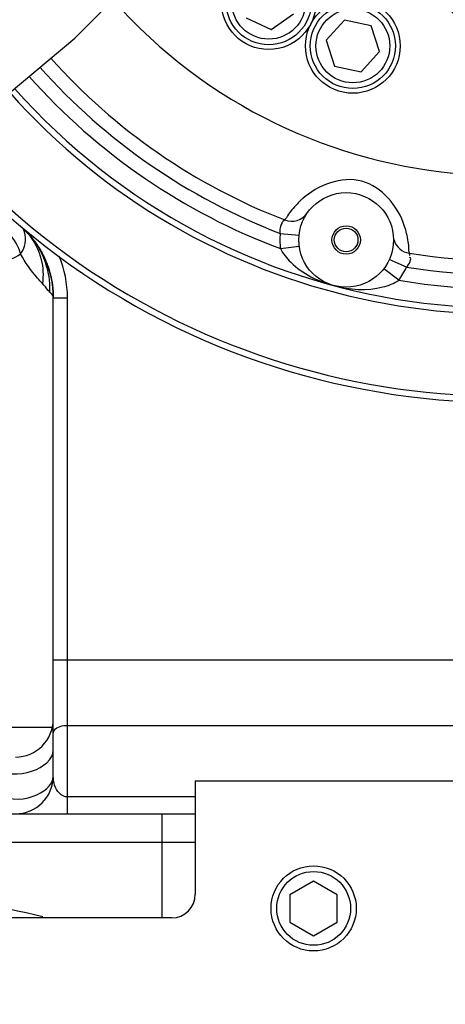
# Model space of a CAD drawing. Header units: millimetres. Extents: x 0 to 11890, y 0 to 8410.
# Tile 68 of 86: x 7198 to 7288, y 5685 to 5893. Entities that reach past the tile are written whole.
import ezdxf

# ---------------------------------------------------------------- set-up
doc = ezdxf.new("R2010")
doc.units = ezdxf.units.MM
doc.header["$LTSCALE"] = 653.95
doc.layers.get('0').update_dxf_attribs({"linetype": 'CONTINUOUS'})
for name, color, linetype in [('204101000043_DXF_DIMENSION', 7, 'CONTINUOUS'), ('304103000013DXF_CONTINUOUS_LINE', 7, 'CONTINUOUS'), ('304103000023DXF_CONTINUOUS_LINE', 7, 'CONTINUOUS'), ('304105000028DXF_CONTINUOUS_LINE', 7, 'CONTINUOUS'), ('501023000029DXF_CONTINUOUS_LINE', 7, 'CONTINUOUS'), ('501023000113DXF_CONTINUOUS_LINE', 7, 'CONTINUOUS'), ('R70-2000运动范围_DXF_DIMENSION', 7, 'CONTINUOUS'), ('TANHUANGGUANDXF_CONTINUOUS_LINE', 7, 'CONTINUOUS')]:
    doc.layers.add(name, color=color, linetype=linetype)
doc.styles.get("Standard").update_dxf_attribs({"font": 'txt', "width": 0.7})
doc.dimstyles.new('DIMSTYLE_1', dxfattribs={"dimtxt": 100, "dimasz": 60, "dimexe": 2, "dimexo": 0.2, "dimgap": 2.5, "dimtad": 0, "dimtih": 1, "dimtoh": 1, "dimdec": 1, "dimdsep": 46, "dimtxsty": 'Standard', "dimblk": '_FILLED', "dimblk1": '_FILLED', "dimblk2": '_FILLED', "dimcen": 0.09, "dimclrt": 5, "dimazin": 2, "dimtp": 0.01, "dimtm": 0.01, "dimtfac": 1, "dimtdec": 1, "dimtofl": 0, "dimtmove": 0, "dimatfit": 3, "dimldrblk": '_FILLED', "dimfxl": 0, "dimtolj": 1, "dimarcsym": 0})
doc.dimstyles.new('DIMSTYLE_10', dxfattribs={"dimtxt": 100, "dimasz": 60, "dimexe": 2, "dimexo": 0.2, "dimgap": 2.5, "dimtad": 1, "dimdec": 1, "dimdsep": 46, "dimtxsty": 'Standard', "dimblk": '_FILLED', "dimblk1": '_FILLED', "dimblk2": '_FILLED', "dimcen": 0.09, "dimclrt": 5, "dimazin": 2, "dimtp": 0.1, "dimtm": 0.1, "dimtfac": 1, "dimtdec": 1, "dimtofl": 0, "dimtmove": 0, "dimatfit": 3, "dimldrblk": '_FILLED', "dimfxl": 0, "dimtolj": 1, "dimarcsym": 0})

# ---------------------------------------------------------------- blocks, each defined once
blk = doc.blocks.new('*D7')
at = {"layer": 'R70-2000运动范围_DXF_DIMENSION', "color": 2, "linetype": 'Continuous'}
blk.add_line((7300.44, 5775.17), (7300.44, 4304.47), dxfattribs=at)
blk = doc.blocks.new('_FILLED')
at = {"color": 0, "linetype": 'ByBlock'}
blk.add_solid([(0, 0), (-1, 0.1667), (-1, -0.1667)], dxfattribs=at)
blk = doc.blocks.new('*D33')
at = {"layer": '204101000043_DXF_DIMENSION', "color": 2, "linetype": 'Continuous'}
for p, q in [((5433.08, 5968.18), (5433.08, 3622.22)), ((9167.8, 5968.18), (9167.8, 3622.22)), ((5433.08, 3642.22), (7300.44, 3642.22)), ((9167.8, 3642.22), (7300.44, 3642.22))]:
    blk.add_line(p, q, dxfattribs=at)
at = {"layer": '204101000043_DXF_DIMENSION', "color": 2, "linetype": 'Continuous', "xscale": 60, "yscale": 60, "zscale": 60, "rotation": 180}
blk.add_blockref('_FILLED', (5433.08, 3642.22), dxfattribs=at)
at = {"layer": '204101000043_DXF_DIMENSION', "color": 2, "linetype": 'Continuous', "xscale": 60, "yscale": 60, "zscale": 60}
blk.add_blockref('_FILLED', (9167.8, 3642.22), dxfattribs=at)

msp = doc.modelspace()

# ---------------------------------------------------------------- linework, layer by layer
at = {"color": 2, "linetype": 'Continuous'}
msp.add_arc((7300.437, 5970.181), 1867.359, 315, 180, dxfattribs=at)
at = {"layer": '304103000013DXF_CONTINUOUS_LINE', "color": 7, "linetype": 'Continuous'}
for p, q in [((7198.377, 5849.567), (7200.265, 5847.738)), ((7199.711, 5848.326), (7199.85, 5848.183)), ((7199.838, 5848.195), (7199.967, 5848.06)), ((7199.965, 5848.063), (7200.098, 5847.919)), ((7200.08, 5847.94), (7200.232, 5847.774)), ((7200.197, 5847.813), (7200.368, 5847.623)), ((7200.265, 5847.738), (7202.053, 5845.448)), ((7200.314, 5847.684), (7200.431, 5847.552)), ((7200.368, 5847.623), (7200.549, 5847.418)), ((7200.505, 5847.468), (7200.666, 5847.281)), ((7200.643, 5847.308), (7200.784, 5847.142)), ((7200.782, 5847.143), (7200.923, 5846.973)), ((7200.901, 5847), (7201.063, 5846.799)), ((7201.019, 5846.855), (7201.136, 5846.708)), ((7201.063, 5846.799), (7201.204, 5846.62)), ((7201.136, 5846.708), (7201.253, 5846.559)), ((7201.204, 5846.62), (7201.37, 5846.406)), ((7201.345, 5846.437), (7201.487, 5846.249)), ((7201.486, 5846.251), (7201.628, 5846.057)), ((7201.909, 5845.66), (7202.06, 5845.438)), ((7202.048, 5845.455), (7202.187, 5845.245)), ((7202.053, 5845.448), (7203.606, 5842.677)), ((7202.285, 5845.094), (7202.396, 5844.919)), ((7202.396, 5844.919), (7202.506, 5844.74)), ((7202.462, 5844.812), (7202.616, 5844.558)), ((7202.598, 5844.587), (7202.735, 5844.355)), ((7203.007, 5843.87), (7203.162, 5843.582)), ((7203.143, 5843.616), (7203.279, 5843.352)), ((7203.381, 5843.15), (7203.492, 5842.921)), ((7203.552, 5842.792), (7203.689, 5842.493)), ((7203.689, 5842.493), (7203.833, 5842.166)), ((7204.226, 5841.171), (7204.342, 5840.843)), ((7204.457, 5840.499), (7204.526, 5840.281)), ((7204.604, 5840.028), (7204.719, 5839.628)), ((7204.703, 5839.687), (7204.794, 5839.348)), ((7204.752, 5839.506), (7204.793, 5839.35)), ((7204.793, 5839.35), (7204.797, 5839.338)), ((7204.794, 5839.348), (7204.844, 5839.153)), ((7204.841, 5839.162), (7204.876, 5839.023)), ((7204.899, 5838.923), (7204.858, 5839.097)), ((7204.877, 5839.016), (7204.917, 5838.847)), ((7204.885, 5838.972), (7204.957, 5838.671)), ((7204.899, 5838.923), (7204.968, 5838.623)), ((7204.917, 5838.847), (7204.969, 5838.617)), ((7204.967, 5838.627), (7205.19, 5837.452)), ((7204.968, 5838.623), (7205.036, 5838.297)), ((7204.983, 5838.557), (7205.093, 5838.011)), ((7205.077, 5838.091), (7205.172, 5837.561)), ((7205.08, 5838.077), (7205.169, 5837.583)), ((7205.169, 5837.583), (7205.26, 5836.975)), ((7205.201, 5837.365), (7205.277, 5836.843)), ((7205.26, 5836.975), (7205.335, 5836.33)), ((7205.425, 5835.004), (7205.437, 5834.321)), ((7205.437, 5733.181), (7205.437, 5834.317)), ((7145.437, 5725.181), (7235.437, 5725.181))]:
    msp.add_line(p, q, dxfattribs=at)
at = {"layer": '304103000013DXF_CONTINUOUS_LINE', "color": 9, "linetype": 'Continuous'}
for p, q in [((7205.437, 5834.317), (7208.437, 5834.317)), ((7208.437, 5725.181), (7208.437, 5834.317)), ((7205.437, 5757.75), (7311.684, 5757.75)), ((7179.715, 5743.482), (7205.168, 5743.482)), ((7208.437, 5743.883), (7311.685, 5743.883)), ((7235.437, 5728.743), (7208.437, 5728.743)), ((7228.437, 5703.181), (7228.437, 5725.181)), ((7145.437, 5719.181), (7235.437, 5719.181))]:
    msp.add_line(p, q, dxfattribs=at)
at = {"layer": '304103000013DXF_CONTINUOUS_LINE', "color": 7, "linetype": 'Continuous'}
for points in [[(7198.367, 5849.575), (7198.438, 5849.514), (7198.542, 5849.425), (7198.651, 5849.33), (7198.761, 5849.232), (7198.874, 5849.13), (7198.989, 5849.026), (7199.105, 5848.917), (7199.223, 5848.806), (7199.343, 5848.692)], [(7199.343, 5848.692), (7199.464, 5848.573), (7199.586, 5848.452), (7199.711, 5848.326)], [(7201.602, 5846.094), (7201.768, 5845.861), (7201.909, 5845.66)], [(7201.717, 5845.934), (7201.832, 5845.771), (7201.947, 5845.606)], [(7202.173, 5845.268), (7202.324, 5845.031), (7202.462, 5844.812)], [(7202.725, 5844.373), (7202.871, 5844.117), (7203.007, 5843.87)], [(7202.834, 5844.183), (7202.943, 5843.988), (7203.052, 5843.788)], [(7203.271, 5843.37), (7203.415, 5843.078), (7203.552, 5842.792)], [(7203.492, 5842.921), (7203.605, 5842.68), (7203.719, 5842.427)], [(7203.826, 5842.181), (7203.961, 5841.856), (7204.095, 5841.519), (7204.226, 5841.171)], [(7203.943, 5841.902), (7204.048, 5841.641), (7204.146, 5841.388), (7204.235, 5841.145)], [(7204.319, 5840.912), (7204.396, 5840.685), (7204.452, 5840.514)], [(7204.325, 5840.893), (7204.482, 5840.423), (7204.616, 5839.989)], [(7205.19, 5837.452), (7205.359, 5836.086), (7205.436, 5834.539), (7205.437, 5834.317)], [(7205.277, 5836.843), (7205.371, 5835.935), (7205.433, 5834.711), (7205.437, 5834.321)], [(7205.335, 5836.33), (7205.391, 5835.666), (7205.425, 5835.004)]]:
    msp.add_lwpolyline(points, dxfattribs=at)
for centre, radius, start, end in [((7185.437, 5834.317), 20, 0.00027, 49.75397), ((7197.437, 5745.181), 8, 270, 360), ((7197.437, 5733.181), 8, 270, 360)]:
    msp.add_arc(centre, radius, start, end, dxfattribs=at)
at = {"layer": '304103000013DXF_CONTINUOUS_LINE', "color": 9, "linetype": 'Continuous'}
for centre, radius, start, end in [((7193.281, 5846.342), 6.349, 17.35752, 24.34837), ((7188.247, 5838.279), 15.267, 38.42273, 41.59462), ((7187.113, 5835.902), 17.703, 37.10111, 38.70449), ((7187.175, 5835.95), 17.625, 35.77388, 37.1001), ((7187.271, 5836.015), 17.509, 24.03943, 35.78272), ((7187.569, 5836.161), 17.177, 22.15565, 23.99979), ((7187.661, 5836.198), 17.078, 15.68705, 22.15981), ((7187.916, 5836.27), 16.813, 10.73337, 15.68317), ((7188.063, 5836.301), 16.663, 10.18143, 10.7253), ((7188.056, 5836.299), 16.67, 9.81124, 10.18144), ((7188.051, 5836.299), 16.674, 9.32052, 9.81124), ((7188.046, 5836.298), 16.68, 7.93749, 9.3205), ((7188.053, 5836.299), 16.673, 5.78422, 7.93771), ((7188.217, 5836.312), 16.508, 357.25336, 5.79672)]:
    msp.add_arc(centre, radius, start, end, dxfattribs=at)
for points in [[(7198.532, 5843.579), (7198.142, 5845.176), (7197.254, 5846.692), (7196.119, 5847.88)], [(7198.531, 5843.578), (7199.497, 5844.824), (7199.809, 5846.731), (7199.341, 5848.236)], [(7200.208, 5847.767), (7201.447, 5846.204), (7202.395, 5844.349), (7202.882, 5842.414)], [(7194.067, 5842.181), (7195.626, 5842.181), (7197.312, 5842.606), (7198.531, 5843.579)], [(7208.437, 5834.317), (7208.437, 5837.3), (7207.835, 5840.337), (7206.696, 5843.095)], [(7202.882, 5842.414), (7203.297, 5840.763), (7203.391, 5838.996), (7203.133, 5837.313)], [(7203.223, 5703.406), (7184.405, 5707.996), (7164.733, 5710.078), (7145.391, 5709.057)]]:
    msp.add_open_spline(points, degree=3, dxfattribs=at)
for points, knots in [([(7203.133, 5837.312), (7202.795, 5837.695), (7201.089, 5839.646), (7199.51, 5841.74), (7198.531, 5843.579)], [0, 0, 0, 0, 0.1968757, 1, 1, 1, 1]), ([(7204.707, 5835.52), (7204.6, 5835.635), (7204.061, 5836.219), (7203.559, 5836.837), (7203.133, 5837.312)], [0, 0, 0, 0, 0.1966779, 1, 1, 1, 1]), ([(7205.039, 5835.149), (7204.989, 5835.209), (7204.879, 5835.334), (7204.767, 5835.456), (7204.707, 5835.52)], [0, 0, 0, 0, 0.4707902, 1, 1, 1, 1]), ([(7205.434, 5834.554), (7205.416, 5834.637), (7205.281, 5834.844), (7205.138, 5835.032), (7205.039, 5835.149)], [0, 0, 0, 0, 0.3581886, 1, 1, 1, 1]), ([(7205.437, 5742.219), (7205.437, 5742.444), (7205.96, 5743.636), (7207.452, 5743.883), (7208.437, 5743.883)], [0, 0, 0, 0, 0.1862479, 1, 1, 1, 1]), ([(7192.701, 5734.681), (7195.237, 5733.525), (7200.276, 5732.948), (7205.437, 5736.603), (7205.437, 5738.681)], [0, 0, 0, 0, 0.5728872, 1, 1, 1, 1]), ([(7192.934, 5729.181), (7195.534, 5728.287), (7200.333, 5727.58), (7205.437, 5731.168), (7205.437, 5733.181)], [0, 0, 0, 0, 0.5773693, 1, 1, 1, 1]), ([(7208.437, 5728.743), (7207.816, 5728.743), (7205.933, 5729.757), (7205.437, 5731.885), (7205.437, 5733.181)], [0, 0, 0, 0, 0.3240852, 1, 1, 1, 1])]:
    msp.add_open_spline(points, degree=3, knots=knots, dxfattribs=at)
at = {"layer": '304103000023DXF_CONTINUOUS_LINE', "color": 9, "linetype": 'Continuous'}
for p, q in [((7253.377, 5847.926), (7257.357, 5847.53)), ((7253.431, 5844.696), (7257.396, 5845.224)), ((7278.404, 5838.005), (7275.234, 5840.444)), ((7280.065, 5840.774), (7276.42, 5842.422))]:
    msp.add_line(p, q, dxfattribs=at)
at = {"layer": '304103000023DXF_CONTINUOUS_LINE', "color": 7, "linetype": 'Continuous'}
for centre, radius in [((7300.437, 5905.181), 15), ((7250.949, 5896.811), 10), ((7268.722, 5887.559), 10), ((7267.308, 5846.542), 10), ((7267.308, 5846.542), 3), ((7267.308, 5846.542), 2.5)]:
    msp.add_circle(centre, radius, dxfattribs=at)
at = {"layer": '304103000023DXF_CONTINUOUS_LINE', "color": 9, "linetype": 'Continuous'}
for centre, radius, start, end in [((7300.437, 5970.181), 110, 221.50072, 39.01053), ((7300.437, 5970.181), 156.682, 221.39698, 5.44596), ((7300.437, 5970.181), 139.318, 221.5848, 5.44768), ((7300.437, 5970.181), 131, 221.69165, 248.94652), ((7300.437, 5970.181), 134, 221.65108, 249.46387), ((7271.339, 5840.467), 19.845, 132.04201, 136.5675), ((7260.78, 5843.296), 19.844, 13.43248, 17.95801), ((7267.308, 5846.542), 14, 174.32935, 187.57381), ((7267.308, 5846.542), 14, 322.42276, 335.67064), ((7300.437, 5970.181), 131, 261.05348, 278.94652), ((7300.437, 5970.181), 134, 260.53598, 279.46402)]:
    msp.add_arc(centre, radius, start, end, dxfattribs=at)
at = {"layer": '304103000023DXF_CONTINUOUS_LINE', "color": 7, "linetype": 'Continuous'}
for centre, radius, start, end in [((7300.437, 5970.181), 138, 221.59953, 22.38383), ((7300.437, 5970.181), 158, 221.38395, 12.85519), ((7300.437, 5970.181), 128, 221.73286, 248.89552), ((7255.789, 5854.498), 4, 248.89557, 325.37047), ((7281.263, 5847.672), 4, 195.89555, 261.10448), ((7300.437, 5970.181), 128, 261.10448, 278.89552)]:
    msp.add_arc(centre, radius, start, end, dxfattribs=at)
at = {"layer": '304103000023DXF_CONTINUOUS_LINE', "color": 9, "linetype": 'Continuous'}
for points, knots in [([(7279.658, 5849.415), (7278.307, 5853.58), (7271.468, 5862.065), (7261.302, 5858.136), (7258.05, 5855.205)], [0, 0, 0, 0, 0.5000007, 1, 1, 1, 1]), ([(7256.928, 5854.11), (7256.207, 5853.348), (7255.08, 5852.234), (7254.768, 5851.199), (7254.268, 5850.807), (7254.348, 5850.766)], [0, 0, 0, 0, 0.7446837, 0.9358652, 1, 1, 1, 1]), ([(7254.348, 5850.766), (7254.433, 5850.739), (7253.839, 5850.464), (7253.706, 5850.01), (7253.226, 5849.053), (7253.296, 5848.312), (7253.377, 5847.926)], [0, 0, 0, 0, 0.0843845, 0.3075298, 0.624849, 1, 1, 1, 1]), ([(7280.644, 5843.72), (7280.735, 5843.72), (7280.496, 5844.3), (7280.657, 5844.889), (7280.382, 5846.322), (7280.223, 5847.316), (7280.082, 5847.906)], [0, 0, 0, 0, 0.0641059, 0.2551883, 0.5693743, 1, 1, 1, 1]), ([(7253.43, 5844.697), (7253.967, 5843.616), (7256.954, 5839.926), (7261.386, 5837.777), (7264.72, 5836.883)], [0, 0, 0, 0, 0.2590065, 1, 1, 1, 1]), ([(7280.794, 5843.216), (7280.768, 5843.341), (7280.769, 5843.512), (7280.629, 5843.675), (7280.645, 5843.72)], [0, 0, 0, 0, 0.7264823, 1, 1, 1, 1]), ([(7264.72, 5836.883), (7268.054, 5835.99), (7272.966, 5835.637), (7277.399, 5837.336), (7278.404, 5838.005)], [0, 0, 0, 0, 0.7409106, 1, 1, 1, 1])]:
    msp.add_open_spline(points, degree=3, knots=knots, dxfattribs=at)
msp.add_open_spline([(7280.065, 5840.774), (7280.543, 5841.316), (7281.391, 5842.773), (7280.673, 5842.855)], degree=3, dxfattribs=at)
at = {"layer": '304105000028DXF_CONTINUOUS_LINE', "color": 7, "linetype": 'Continuous'}
for p, q in [((7235.437, 5732.181), (7398.437, 5732.181)), ((7235.437, 5732.181), (7235.437, 5708.181)), ((7230.437, 5703.181), (7150.437, 5703.181))]:
    msp.add_line(p, q, dxfattribs=at)
msp.add_arc((7230.437, 5708.181), 5, 270, 360, dxfattribs=at)
at = {"layer": '501023000029DXF_CONTINUOUS_LINE', "color": 7, "linetype": 'Continuous'}
for p, q in [((7260.437, 5710.954), (7255.437, 5708.067)), ((7265.437, 5708.067), (7260.437, 5710.954)), ((7255.437, 5708.067), (7255.437, 5702.294)), ((7265.437, 5702.294), (7265.437, 5708.067)), ((7255.437, 5702.294), (7260.437, 5699.407)), ((7260.437, 5699.407), (7265.437, 5702.294))]:
    msp.add_line(p, q, dxfattribs=at)
msp.add_circle((7260.437, 5705.181), 9, dxfattribs=at)
at = {"layer": '501023000029DXF_CONTINUOUS_LINE', "color": 9, "linetype": 'Continuous'}
msp.add_circle((7260.437, 5705.181), 7.8, dxfattribs=at)
at = {"layer": '501023000113DXF_CONTINUOUS_LINE', "color": 7, "linetype": 'Continuous'}
for p, q in [((7246.219, 5893.499), (7251.452, 5891.059)), ((7251.452, 5891.059), (7256.181, 5894.371)), ((7266.938, 5893.05), (7263.074, 5888.759)), ((7272.585, 5891.849), (7266.938, 5893.05)), ((7274.369, 5886.358), (7272.585, 5891.849)), ((7263.074, 5888.759), (7264.858, 5883.268)), ((7270.506, 5882.068), (7274.369, 5886.358)), ((7264.858, 5883.268), (7270.506, 5882.068))]:
    msp.add_line(p, q, dxfattribs=at)
for centre in [(7250.949, 5896.811), (7268.722, 5887.559)]:
    msp.add_circle(centre, 9, dxfattribs=at)
at = {"layer": '501023000113DXF_CONTINUOUS_LINE', "color": 9, "linetype": 'Continuous'}
for centre in [(7250.949, 5896.811), (7268.722, 5887.559)]:
    msp.add_circle(centre, 7.8, dxfattribs=at)
at = {"layer": 'TANHUANGGUANDXF_CONTINUOUS_LINE', "color": 7, "linetype": 'Continuous'}
msp.add_lwpolyline([(7077.021, 5794.038), (7125.423, 5823.992), (7170.456, 5856.176), (7209.967, 5889.196), (7244.066, 5923.164), (7272.713, 5958.287), (7295.434, 5994.46), (7311.798, 6031.469), (7321.358, 6068.659), (7324.13, 6102.181)], dxfattribs=at)

# ---------------------------------------------------------------- dimensions: what is measured, and where the dimension line sits
at = {"layer": '204101000043_DXF_DIMENSION', "color": 2, "linetype": 'Continuous'}
dim = msp.add_linear_dim(base=(9167.796, 3642.219), p1=(5433.078, 5968.381), p2=(9167.796, 5968.381), dimstyle='DIMSTYLE_10', dxfattribs=at)
dim.commit()
dim.dimension.update_dxf_attribs({"geometry": '*D33', "text_midpoint": (7090.437, 3642.219), "dimtype": 160})
at = {"layer": 'R70-2000运动范围_DXF_DIMENSION', "color": 2, "linetype": 'Continuous'}
dim = msp.add_ordinate_dim(feature_location=(7300.437, 5775.173), offset=(0, -1470.703), dtype=1, origin=(7155.437, 5777.173), dimstyle='DIMSTYLE_1', override={"dimgap": 25.000146, "dimtad": 1, "dimtih": 0, "dimtoh": 0}, dxfattribs=at)
dim.commit()
dim.dimension.update_dxf_attribs({"geometry": '*D7', "text_midpoint": (7275.437, 4044.47)})

doc.saveas('drawing.dxf')
